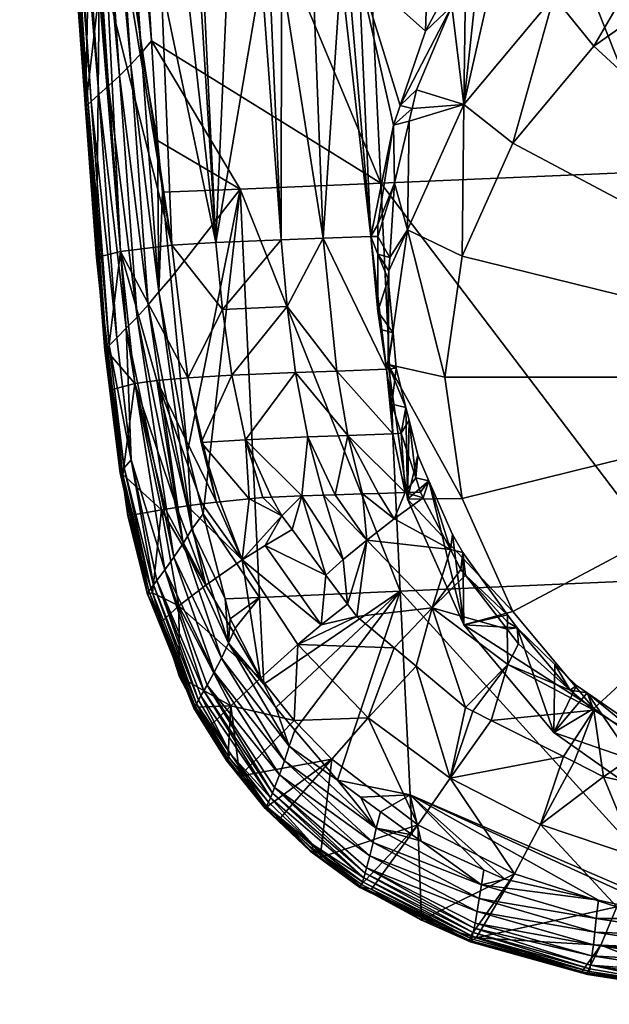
# Model space of a CAD drawing. Extents: x -0.025 to 0.025, y -0.12 to 0.025.
# Tile 1 of 256: x -0.02 to -0.007, y -0.12 to -0.099. Entities that reach past the tile are written whole.
import ezdxf

# ---------------------------------------------------------------- set-up
doc = ezdxf.new("R2010")
doc.units = 0
doc.layers.add('mesh', color=7, linetype='CONTINUOUS')

msp = doc.modelspace()

# ---------------------------------------------------------------- meshes
at = {"layer": 'mesh'}
mesh = msp.add_polyface(dxfattribs=at)
corners = [(-0.009506, -0.096396, 0.077889), (-0.010361, -0.087014, 0.077794), (-0.012175, -0.086935, 0.078555), (-0.007001, -0.084682, 0.098678), (-0.006186, -0.102031, 0.098097), (-0.012973, -0.084939, 0.098145), (-0.012716, -0.088517, 0.15027), (-0.01298, -0.088269, 0.150176), (-0.012774, -0.088409, 0.150252), (-0.013109, -0.088448, 0.150117), (-0.012602, -0.088733, 0.150305), (-0.012401, -0.089429, 0.150371), (-0.012826, -0.089033, 0.150222), (-0.012697, -0.088855, 0.150282), (-0.012944, -0.089202, 0.150149), (-0.012642, -0.089772, 0.15023), (-0.013052, -0.089362, 0.150061), (-0.013149, -0.089513, 0.149961), (-0.012842, -0.090077, 0.150035), (-0.013316, -0.089789, 0.149722), (-0.013237, -0.089655, 0.149848), (-0.012212, -0.090163, 0.150371), (-0.012106, -0.089665, 0.150458), (-0.013228, -0.088618, 0.150044), (-0.013336, -0.088778, 0.149958), (-0.013346, -0.084963, 0.149768), (-0.013364, -0.08475, 0.149739), (-0.011548, -0.089756, 0.150504), (-0.013231, -0.086315, 0.14995), (-0.013264, -0.085925, 0.149898), (-0.013127, -0.087121, 0.150062), (-0.013178, -0.086937, 0.150034), (-0.013355, -0.088626, 0.145857), (-0.013059, -0.090048, 0.146088), (-0.012802, -0.090407, 0.146136), (-0.014049, -0.085443, 0.145344), (-0.012078, -0.091418, 0.146271), (-0.012856, -0.08811, 0.150208), (-0.011968, -0.089824, 0.150487), (-0.013377, -0.087849, 0.149992), (-0.013376, -0.085468, 0.149827), (-0.013331, -0.085141, 0.149792), (-0.013424, -0.084589, 0.149708), (-0.013274, -0.085813, 0.149883), (-0.013201, -0.08666, 0.149997), (-0.01311, -0.087484, 0.150098), (-0.013001, -0.087581, 0.15013), (-0.011102, -0.090817, 0.150668), (-0.011577, -0.091858, 0.146322), (-0.010813, -0.09253, 0.1464), (-0.010029, -0.092965, 0.146444), (-0.008464, -0.071006, 0.142463)]
mesh.append_faces([[corners[k] for k in face] for face in [(0, 1, 2, 2), (3, 4, 5, 5), (6, 7, 8, 8), (6, 9, 7, 7), (10, 9, 6, 6), (11, 12, 13, 13), (11, 14, 12, 12), (15, 14, 11, 11), (15, 16, 14, 14), (15, 17, 16, 16), (18, 17, 15, 15), (19, 20, 18, 18), (15, 21, 18, 18), (13, 22, 11, 11), (13, 10, 22, 22), (13, 9, 10, 10), (12, 9, 13, 13), (12, 23, 9, 9), (14, 23, 12, 12), (16, 24, 14, 14), (25, 26, 27, 27), (28, 29, 27, 27), (27, 30, 31, 31), (27, 6, 8, 8), (27, 10, 6, 6), (22, 10, 27, 27), (32, 33, 34, 34), (35, 34, 36, 36), (7, 37, 8, 8), (15, 38, 21, 21), (11, 38, 15, 15), (11, 22, 38, 38), (7, 39, 37, 37), (27, 40, 41, 41), (25, 27, 41, 41), (27, 26, 42, 42), (27, 43, 40, 40), (27, 29, 43, 43), (27, 44, 28, 28), (31, 44, 27, 27), (27, 45, 30, 30), (46, 45, 27, 27), (27, 37, 46, 46), (8, 37, 27, 27), (27, 38, 22, 22), (47, 38, 27, 27), (48, 49, 35, 35), (50, 51, 49, 49)]])
mesh = msp.add_polyface(dxfattribs=at)
corners = [(-0.015115, -0.086827, 0.080878), (-0.0136, -0.097823, 0.080279), (-0.013747, -0.08687, 0.079596), (-0.014515, -0.097854, 0.08116), (-0.014263, -0.097845, 0.080917), (-0.01982, -0.075561, 0.09222), (-0.019041, -0.090303, 0.095762), (-0.01837, -0.09827, 0.093067), (-0.018409, -0.086915, 0.08784), (-0.019062, -0.087096, 0.09181), (-0.017958, -0.098182, 0.090562), (-0.017158, -0.086822, 0.08409), (-0.016816, -0.09801, 0.085634), (-0.016249, -0.086811, 0.082387), (-0.014684, -0.09786, 0.081323), (-0.015926, -0.097927, 0.083261), (-0.016001, -0.097931, 0.083379), (-0.017935, -0.100218, 0.096562), (-0.018833, -0.090083, 0.096674), (-0.018625, -0.089933, 0.096901), (-0.018589, -0.098354, 0.095481), (-0.019074, -0.090289, 0.095938), (-0.018142, -0.100404, 0.096329), (-0.018999, -0.0902, 0.096404), (-0.017022, -0.099261, 0.097045), (-0.017929, -0.089371, 0.097308), (-0.01764, -0.089158, 0.097376), (-0.017234, -0.09952, 0.096986), (-0.018393, -0.089761, 0.097081), (-0.018155, -0.089572, 0.097216), (-0.017462, -0.099769, 0.096889), (-0.018304, -0.100552, 0.096053), (-0.01906, -0.090243, 0.096254), (-0.012156, -0.102287, 0.097535), (-0.012973, -0.084939, 0.098145), (-0.014219, -0.089498, 0.1479), (-0.014189, -0.089343, 0.148317), (-0.013903, -0.08986, 0.148647), (-0.01363, -0.090779, 0.147626), (-0.013856, -0.090334, 0.147273), (-0.013915, -0.090226, 0.147258), (-0.013591, -0.090823, 0.14734), (-0.013643, -0.090661, 0.148098), (-0.013788, -0.089565, 0.149181), (-0.014093, -0.089063, 0.148875), (-0.013734, -0.089453, 0.149339), (-0.013834, -0.08967, 0.149013), (-0.014132, -0.089162, 0.148698), (-0.013626, -0.090516, 0.148532), (-0.014046, -0.088957, 0.149042), (-0.013672, -0.089333, 0.149485), (-0.013542, -0.090248, 0.149106), (-0.014314, -0.089512, 0.146981), (-0.013894, -0.090411, 0.147115), (-0.014315, -0.089533, 0.14687), (-0.013893, -0.090434, 0.147006), (-0.01336, -0.091272, 0.147124), (-0.013885, -0.090442, 0.146897), (-0.01423, -0.089646, 0.147177), (-0.014289, -0.089451, 0.147149), (-0.014306, -0.08954, 0.146759), (-0.013351, -0.091282, 0.147016), (-0.013334, -0.091276, 0.146907), (-0.013306, -0.091251, 0.146795), (-0.014285, -0.089531, 0.146646), (-0.014246, -0.089505, 0.146534), (-0.014188, -0.089462, 0.146421), (-0.013263, -0.091207, 0.146682)]
mesh.append_faces([[corners[k] for k in face] for face in [(0, 1, 2, 2), (3, 4, 0, 0), (5, 6, 7, 7), (8, 9, 10, 10), (11, 8, 12, 12), (0, 13, 14, 14), (11, 15, 13, 13), (16, 15, 11, 11), (17, 18, 19, 19), (20, 6, 21, 21), (22, 23, 18, 18), (24, 25, 26, 26), (24, 27, 25, 25), (28, 29, 30, 30), (29, 25, 27, 27), (31, 32, 23, 23), (33, 26, 34, 34), (35, 36, 37, 37), (38, 39, 40, 40), (38, 41, 39, 39), (42, 40, 35, 35), (42, 38, 40, 40), (43, 44, 45, 45), (46, 47, 43, 43), (48, 35, 37, 37), (48, 42, 35, 35), (45, 49, 50, 50), (46, 36, 47, 47), (46, 37, 36, 36), (51, 37, 46, 46), (52, 53, 54, 54), (40, 53, 52, 52), (40, 39, 53, 53), (55, 54, 53, 53), (55, 56, 57, 57), (35, 58, 59, 59), (40, 58, 35, 35), (52, 58, 40, 40), (59, 58, 52, 52), (60, 54, 55, 55), (55, 57, 60, 60), (61, 60, 57, 57), (62, 63, 64, 64), (63, 65, 64, 64), (63, 66, 65, 65), (63, 67, 66, 66), (64, 60, 62, 62)]])
mesh = msp.add_polyface(dxfattribs=at)
corners = [(-0.009506, -0.096396, 0.077889), (-0.009528, -0.096811, 0.077898), (-0.009125, -0.096379, 0.077774), (-0.010403, -0.097596, 0.078244), (-0.010077, -0.097654, 0.078123), (-0.01036, -0.098089, 0.078239), (-0.010522, -0.097755, 0.078291), (-0.010647, -0.09853, 0.078357), (-0.011208, -0.099061, 0.078622), (-0.011745, -0.100637, 0.078935), (-0.011887, -0.101053, 0.079017), (-0.012215, -0.103166, 0.079325), (-0.011861, -0.102288, 0.079047), (-0.011396, -0.100304, 0.078731), (-0.011489, -0.100701, 0.078794), (-0.011552, -0.100969, 0.078837), (-0.012215, -0.103415, 0.079355), (-0.011966, -0.103863, 0.079246), (-0.011164, -0.097767, 0.078657), (-0.012622, -0.097796, 0.079488), (-0.012973, -0.084939, 0.098145), (-0.006186, -0.102031, 0.098097), (-0.012156, -0.102287, 0.097535), (-0.011588, -0.103277, 0.073377), (-0.008482, -0.098325, 0.071275), (-0.008464, -0.095671, 0.077571), (-0.008209, -0.095399, 0.077493), (-0.005997, -0.09657, 0.07053), (-0.010389, -0.100613, 0.072246), (-0.011984, -0.104146, 0.079282), (-0.010429, -0.103834, 0.07286), (-0.00935, -0.101436, 0.071843), (-0.007634, -0.099377, 0.070969), (-0.005397, -0.097797, 0.070298), (-0.004793, -0.096011, 0.070292), (-0.002792, -0.096804, 0.069876), (0.000003, -0.106407, 0.073952)]
mesh.append_faces([[corners[k] for k in face] for face in [(0, 1, 2, 2), (3, 1, 0, 0), (3, 4, 1, 1), (3, 5, 4, 4), (6, 5, 3, 3), (6, 7, 5, 5), (8, 7, 6, 6), (8, 9, 7, 7), (10, 11, 12, 12), (9, 13, 7, 7), (9, 14, 13, 13), (10, 14, 9, 9), (10, 15, 14, 14), (12, 15, 10, 10), (16, 17, 12, 12), (3, 18, 6, 6), (18, 8, 6, 6), (18, 19, 8, 8), (19, 9, 8, 8), (19, 10, 9, 9), (20, 21, 22, 22), (23, 15, 12, 12), (24, 25, 2, 2), (24, 26, 25, 25), (27, 26, 24, 24), (1, 24, 2, 2), (1, 28, 24, 24), (4, 28, 1, 1), (28, 7, 13, 13), (28, 5, 7, 7), (4, 5, 28, 28), (28, 15, 23, 23), (28, 14, 15, 15), (13, 14, 28, 28), (23, 17, 29, 29), (12, 17, 23, 23), (30, 28, 23, 23), (31, 28, 30, 30), (31, 24, 28, 28), (32, 24, 31, 31), (32, 27, 24, 24), (33, 27, 32, 32), (33, 34, 27, 27), (35, 34, 33, 33), (36, 35, 33, 33), (36, 31, 30, 30), (36, 32, 31, 31), (33, 32, 36, 36)]])
mesh = msp.add_polyface(dxfattribs=at)
corners = [(-0.013747, -0.08687, 0.079596), (-0.012844, -0.0978, 0.079614), (-0.012622, -0.097796, 0.079488), (-0.017158, -0.086822, 0.08409), (-0.016284, -0.097959, 0.084162), (-0.016001, -0.097931, 0.083379), (-0.018409, -0.086915, 0.08784), (-0.017506, -0.098086, 0.087821), (-0.017423, -0.098069, 0.087315), (-0.019062, -0.087096, 0.09181), (-0.018135, -0.09822, 0.091638), (-0.017958, -0.098182, 0.090562), (-0.01837, -0.09827, 0.093067), (-0.019041, -0.090303, 0.095762), (-0.018589, -0.098354, 0.095481), (-0.016816, -0.09801, 0.085634), (-0.016249, -0.086811, 0.082387), (-0.01541, -0.097899, 0.082455), (-0.014684, -0.09786, 0.081323), (-0.015926, -0.097927, 0.083261), (-0.015115, -0.086827, 0.080878), (-0.014515, -0.097854, 0.08116), (-0.013004, -0.097803, 0.079706), (-0.0136, -0.097823, 0.080279), (-0.014263, -0.097845, 0.080917), (-0.017935, -0.100218, 0.096562), (-0.018142, -0.100404, 0.096329), (-0.018833, -0.090083, 0.096674), (-0.018423, -0.100682, 0.095571), (-0.01842, -0.1007, 0.095398), (-0.019074, -0.090289, 0.095938), (-0.018403, -0.100652, 0.095739), (-0.018304, -0.100552, 0.096053), (-0.018999, -0.0902, 0.096404), (-0.016893, -0.101377, 0.096976), (-0.017234, -0.09952, 0.096986), (-0.017022, -0.099261, 0.097045), (-0.018393, -0.089761, 0.097081), (-0.017462, -0.099769, 0.096889), (-0.017702, -0.100004, 0.096748), (-0.018155, -0.089572, 0.097216), (-0.018363, -0.100608, 0.0959), (-0.01906, -0.090243, 0.096254), (-0.019104, -0.090276, 0.096095), (-0.018625, -0.089933, 0.096901), (-0.012368, -0.10342, 0.079448), (-0.011887, -0.101053, 0.079017), (-0.013375, -0.103454, 0.080233), (-0.014272, -0.103488, 0.081149), (-0.015654, -0.103547, 0.083293), (-0.01659, -0.103604, 0.085634), (-0.017679, -0.103735, 0.090512), (-0.012156, -0.102287, 0.097535), (-0.01764, -0.089158, 0.097376), (-0.01514, -0.10241, 0.097176)]
mesh.append_faces([[corners[k] for k in face] for face in [(0, 1, 2, 2), (3, 4, 5, 5), (6, 7, 8, 8), (9, 10, 11, 11), (9, 12, 10, 10), (13, 14, 12, 12), (15, 6, 8, 8), (16, 17, 18, 18), (16, 19, 17, 17), (20, 18, 21, 21), (0, 22, 1, 1), (0, 23, 22, 22), (20, 24, 23, 23), (6, 11, 7, 7), (3, 15, 4, 4), (25, 26, 27, 27), (28, 29, 14, 14), (28, 30, 31, 31), (14, 30, 28, 28), (26, 32, 33, 33), (34, 35, 36, 36), (37, 38, 39, 39), (40, 35, 38, 38), (32, 41, 42, 42), (30, 43, 31, 31), (44, 39, 25, 25), (44, 37, 39, 39), (43, 41, 31, 31), (43, 42, 41, 41), (45, 2, 1, 1), (45, 46, 2, 2), (22, 45, 1, 1), (23, 47, 22, 22), (48, 21, 18, 18), (48, 24, 21, 21), (49, 19, 5, 5), (49, 17, 19, 19), (11, 50, 7, 7), (10, 51, 11, 11), (50, 8, 7, 7), (50, 15, 8, 8), (49, 4, 15, 15), (12, 29, 10, 10), (12, 14, 29, 29), (23, 24, 47, 47), (49, 48, 18, 18), (52, 36, 53, 53), (54, 34, 36, 36)]])
mesh = msp.add_polyface(dxfattribs=at)
corners = [(-0.012215, -0.103415, 0.079355), (-0.011861, -0.102288, 0.079047), (-0.012215, -0.103166, 0.079325), (-0.012215, -0.103794, 0.079401), (-0.011966, -0.103863, 0.079246), (-0.012214, -0.105009, 0.079549), (-0.011996, -0.104321, 0.079304), (-0.017557, -0.105363, 0.096389), (-0.018142, -0.100404, 0.096329), (-0.017935, -0.100218, 0.096562), (-0.017761, -0.105568, 0.096152), (-0.018423, -0.100682, 0.095571), (-0.018013, -0.105841, 0.095556), (-0.017979, -0.105861, 0.095395), (-0.018403, -0.100652, 0.095739), (-0.018304, -0.100552, 0.096053), (-0.017919, -0.105731, 0.095872), (-0.016893, -0.101377, 0.096976), (-0.016867, -0.104593, 0.096824), (-0.017234, -0.09952, 0.096986), (-0.016788, -0.102477, 0.096939), (-0.016613, -0.104304, 0.096878), (-0.017702, -0.100004, 0.096748), (-0.017092, -0.104868, 0.096723), (-0.017328, -0.105127, 0.096579), (-0.017462, -0.099769, 0.096889), (-0.018363, -0.100608, 0.0959), (-0.017975, -0.105793, 0.095718), (-0.012368, -0.10342, 0.079448), (-0.011887, -0.101053, 0.079017), (-0.013004, -0.097803, 0.079706), (-0.013375, -0.103454, 0.080233), (-0.014684, -0.09786, 0.081323), (-0.01541, -0.097899, 0.082455), (-0.015654, -0.103547, 0.083293), (-0.017958, -0.098182, 0.090562), (-0.017679, -0.103735, 0.090512), (-0.01659, -0.103604, 0.085634), (-0.016816, -0.09801, 0.085634), (-0.016001, -0.097931, 0.083379), (-0.016284, -0.097959, 0.084162), (-0.014145, -0.104907, 0.081239), (-0.013088, -0.106273, 0.080509), (-0.014272, -0.103488, 0.081149), (-0.015514, -0.104964, 0.083368), (-0.014263, -0.097845, 0.080917), (-0.016248, -0.106416, 0.085789), (-0.01514, -0.10241, 0.097176), (-0.016259, -0.107992, 0.096753), (-0.017022, -0.099261, 0.097045), (-0.012156, -0.102287, 0.097535), (-0.018192, -0.103866, 0.095287), (-0.01842, -0.1007, 0.095398), (-0.018135, -0.09822, 0.091638), (-0.01203, -0.106232, 0.079721)]
mesh.append_faces([[corners[k] for k in face] for face in [(0, 1, 2, 2), (3, 4, 0, 0), (5, 6, 3, 3), (7, 8, 9, 9), (7, 10, 8, 8), (11, 12, 13, 13), (11, 14, 12, 12), (10, 15, 8, 8), (10, 16, 15, 15), (17, 18, 19, 19), (20, 18, 17, 17), (20, 21, 18, 18), (22, 23, 24, 24), (22, 25, 23, 23), (25, 18, 23, 23), (25, 19, 18, 18), (16, 26, 15, 15), (16, 27, 26, 26), (9, 24, 7, 7), (9, 22, 24, 24), (14, 27, 12, 12), (14, 26, 27, 27), (3, 0, 28, 28), (28, 2, 29, 29), (0, 2, 28, 28), (30, 31, 28, 28), (32, 33, 34, 34), (35, 36, 37, 37), (34, 38, 37, 37), (39, 40, 34, 34), (28, 5, 3, 3), (41, 42, 31, 31), (41, 43, 44, 44), (31, 43, 41, 41), (31, 45, 43, 43), (34, 44, 43, 43), (37, 44, 34, 34), (36, 46, 37, 37), (47, 21, 20, 20), (47, 48, 21, 21), (47, 49, 50, 50), (20, 17, 47, 47), (11, 51, 52, 52), (13, 51, 11, 11), (53, 51, 36, 36), (53, 52, 51, 51), (31, 54, 28, 28)]])
mesh = msp.add_polyface(dxfattribs=at)
corners = [(-0.012215, -0.103794, 0.079401), (-0.011984, -0.104146, 0.079282), (-0.011966, -0.103863, 0.079246), (-0.011996, -0.104321, 0.079304), (-0.012214, -0.105009, 0.079549), (-0.011895, -0.105461, 0.079451), (-0.011554, -0.107314, 0.079742), (-0.011719, -0.107593, 0.079953), (-0.011413, -0.108539, 0.08015), (-0.01162, -0.107047, 0.079695), (-0.012157, -0.105391, 0.079603), (-0.011132, -0.108602, 0.080012), (-0.010673, -0.110064, 0.080564), (-0.010634, -0.109746, 0.080305), (-0.011252, -0.108963, 0.080247), (-0.011368, -0.108059, 0.079873), (-0.011314, -0.108845, 0.080213), (-0.01164, -0.108854, 0.080454), (-0.011902, -0.107609, 0.080039), (-0.011873, -0.109414, 0.080943), (-0.012156, -0.102287, 0.097535), (-0.005769, -0.110687, 0.097441), (-0.011742, -0.110948, 0.09699), (-0.006186, -0.102031, 0.098097), (-0.011588, -0.108995, 0.075804), (-0.011997, -0.106136, 0.07459), (-0.011588, -0.103277, 0.073377), (-0.011828, -0.106216, 0.079548), (-0.010429, -0.10898, 0.075045), (-0.010797, -0.106407, 0.073952), (-0.010429, -0.103834, 0.07286), (0.000003, -0.106407, 0.073952), (-0.00935, -0.111378, 0.076062), (-0.007634, -0.113437, 0.076936), (-0.011918, -0.10698, 0.079825), (-0.01203, -0.106232, 0.079721), (-0.012202, -0.108871, 0.080869), (0.000003, -0.110417, 0.097559), (0.000003, -0.105997, 0.097992)]
mesh.append_faces([[corners[k] for k in face] for face in [(0, 1, 2, 2), (0, 3, 1, 1), (4, 5, 3, 3), (6, 7, 8, 8), (9, 7, 6, 6), (4, 10, 5, 5), (11, 12, 13, 13), (11, 14, 12, 12), (8, 15, 6, 6), (8, 11, 15, 15), (16, 11, 8, 8), (16, 14, 11, 11), (17, 7, 18, 18), (17, 8, 7, 7), (16, 8, 17, 17), (12, 14, 19, 19), (17, 14, 16, 16), (17, 19, 14, 14), (20, 21, 22, 22), (20, 23, 21, 21), (9, 6, 24, 24), (25, 3, 5, 5), (25, 1, 3, 3), (26, 1, 25, 25), (25, 9, 24, 24), (25, 27, 9, 9), (5, 27, 25, 25), (24, 15, 11, 11), (6, 15, 24, 24), (28, 25, 24, 24), (29, 25, 28, 28), (29, 26, 25, 25), (30, 26, 29, 29), (31, 28, 32, 32), (31, 29, 28, 28), (30, 29, 31, 31), (32, 33, 31, 31), (9, 34, 7, 7), (27, 34, 9, 9), (27, 35, 34, 34), (5, 35, 27, 27), (5, 10, 35, 35), (18, 7, 34, 34), (35, 18, 34, 34), (36, 19, 17, 17), (37, 21, 23, 23), (38, 37, 23, 23)]])
mesh = msp.add_polyface(dxfattribs=at)
corners = [(-0.014256, -0.109344, 0.083638), (-0.014471, -0.108948, 0.083645), (-0.014655, -0.108961, 0.084005), (-0.014952, -0.108984, 0.084588), (-0.015099, -0.110282, 0.08632), (-0.01564, -0.109059, 0.086366), (-0.015944, -0.109092, 0.087155), (-0.015565, -0.10905, 0.086173), (-0.01461, -0.109974, 0.08492), (-0.014038, -0.109637, 0.083632), (-0.015025, -0.107732, 0.083719), (-0.013702, -0.107672, 0.081677), (-0.013125, -0.108899, 0.081784), (-0.012855, -0.10764, 0.080797), (-0.013373, -0.108906, 0.08203), (-0.01383, -0.108923, 0.082701), (-0.01164, -0.108854, 0.080454), (-0.011902, -0.107609, 0.080039), (-0.012541, -0.108881, 0.081205), (-0.013088, -0.106273, 0.080509), (-0.013962, -0.106307, 0.081408), (-0.014145, -0.104907, 0.081239), (-0.015313, -0.106363, 0.083504), (-0.015965, -0.107791, 0.085947), (-0.016248, -0.106416, 0.085789), (-0.015514, -0.104964, 0.083368), (-0.012453, -0.10986, 0.08177), (-0.011873, -0.109414, 0.080943), (-0.012953, -0.110271, 0.082667), (-0.01514, -0.10241, 0.097176), (-0.012156, -0.102287, 0.097535), (-0.011742, -0.110948, 0.09699), (-0.014728, -0.111077, 0.096727), (-0.015923, -0.109301, 0.096705), (-0.012202, -0.108871, 0.080869), (-0.012214, -0.105009, 0.079549), (-0.01203, -0.106232, 0.079721), (-0.012157, -0.105391, 0.079603), (-0.012368, -0.10342, 0.079448), (-0.013375, -0.103454, 0.080233)]
mesh.append_faces([[corners[k] for k in face] for face in [(0, 1, 2, 2), (3, 0, 2, 2), (4, 5, 6, 6), (4, 7, 5, 5), (4, 3, 7, 7), (4, 0, 3, 3), (8, 9, 0, 0), (10, 2, 1, 1), (10, 3, 2, 2), (11, 12, 13, 13), (11, 14, 12, 12), (15, 14, 11, 11), (13, 16, 17, 17), (12, 18, 13, 13), (19, 13, 17, 17), (20, 13, 19, 19), (20, 11, 13, 13), (10, 11, 20, 20), (10, 15, 11, 11), (1, 15, 10, 10), (21, 20, 19, 19), (22, 20, 21, 21), (22, 10, 20, 20), (23, 10, 22, 22), (23, 3, 10, 10), (7, 3, 23, 23), (23, 5, 7, 7), (23, 24, 5, 5), (22, 24, 23, 23), (22, 25, 24, 24), (21, 25, 22, 22), (15, 1, 0, 0), (18, 12, 26, 26), (27, 18, 26, 26), (14, 26, 12, 12), (15, 28, 14, 14), (0, 9, 15, 15), (29, 30, 31, 31), (29, 32, 33, 33), (31, 32, 29, 29), (13, 34, 16, 16), (13, 18, 34, 34), (35, 36, 37, 37), (19, 17, 36, 36), (38, 36, 35, 35), (39, 19, 36, 36), (34, 18, 27, 27)]])
mesh = msp.add_polyface(dxfattribs=at)
corners = [(-0.017652, -0.108451, 0.0953), (-0.01763, -0.10847, 0.095125), (-0.01785, -0.106662, 0.095188), (-0.017979, -0.105861, 0.095395), (-0.018013, -0.105841, 0.095556), (-0.017687, -0.108436, 0.095461), (-0.017557, -0.105363, 0.096389), (-0.017455, -0.108158, 0.096057), (-0.017761, -0.105568, 0.096152), (-0.016742, -0.11049, 0.096194), (-0.01691, -0.110717, 0.095954), (-0.017945, -0.105883, 0.095216), (-0.017522, -0.10935, 0.095094), (-0.017106, -0.111011, 0.095119), (-0.017919, -0.105731, 0.095872), (-0.017603, -0.108328, 0.095777), (-0.01698, -0.11081, 0.095819), (-0.017037, -0.110888, 0.095675), (-0.016867, -0.104593, 0.096824), (-0.016259, -0.107992, 0.096753), (-0.016165, -0.10963, 0.096644), (-0.016613, -0.104304, 0.096878), (-0.015923, -0.109301, 0.096705), (-0.017328, -0.105127, 0.096579), (-0.016352, -0.109935, 0.096539), (-0.01655, -0.110226, 0.096389), (-0.017092, -0.104868, 0.096723), (-0.017975, -0.105793, 0.095718), (-0.017654, -0.10839, 0.095623), (-0.016807, -0.109217, 0.090704), (-0.017373, -0.106538, 0.090555), (-0.016727, -0.109202, 0.090213), (-0.016486, -0.109168, 0.089271), (-0.016267, -0.109137, 0.088414), (-0.016911, -0.106474, 0.088153), (-0.01564, -0.109059, 0.086366), (-0.016248, -0.106416, 0.085789), (-0.015944, -0.109092, 0.087155), (-0.017679, -0.103735, 0.090512), (-0.01659, -0.103604, 0.085634), (-0.015514, -0.104964, 0.083368), (-0.01514, -0.10241, 0.097176), (-0.018192, -0.103866, 0.095287), (-0.01711, -0.111001, 0.095283)]
mesh.append_faces([[corners[k] for k in face] for face in [(0, 1, 2, 2), (3, 4, 5, 5), (6, 7, 8, 8), (9, 7, 6, 6), (9, 10, 7, 7), (3, 2, 11, 11), (3, 0, 2, 2), (5, 0, 3, 3), (0, 12, 1, 1), (0, 13, 12, 12), (7, 14, 8, 8), (7, 15, 14, 14), (16, 15, 7, 7), (16, 17, 15, 15), (18, 19, 20, 20), (18, 21, 19, 19), (19, 22, 20, 20), (23, 24, 25, 25), (23, 26, 24, 24), (26, 20, 24, 24), (26, 18, 20, 20), (15, 27, 14, 14), (15, 28, 27, 27), (17, 28, 15, 15), (6, 25, 9, 9), (6, 23, 25, 25), (4, 28, 5, 5), (4, 27, 28, 28), (29, 1, 12, 12), (29, 30, 1, 1), (31, 30, 29, 29), (32, 33, 34, 34), (34, 35, 36, 36), (34, 37, 35, 35), (33, 37, 34, 34), (30, 2, 1, 1), (30, 11, 2, 2), (38, 11, 30, 30), (39, 36, 40, 40), (38, 34, 36, 36), (30, 34, 38, 38), (30, 32, 34, 34), (31, 32, 30, 30), (41, 22, 19, 19), (11, 42, 3, 3), (5, 43, 0, 0), (38, 42, 11, 11)]])
mesh = msp.add_polyface(dxfattribs=at)
corners = [(-0.008135, -0.113045, 0.081624), (-0.007773, -0.113107, 0.081493), (-0.008, -0.112951, 0.081421), (-0.004716, -0.114824, 0.082359), (-0.005983, -0.114238, 0.082031), (-0.005987, -0.114475, 0.082293), (-0.003362, -0.115376, 0.082861), (-0.003357, -0.115207, 0.082619), (-0.003097, -0.11528, 0.082668), (-0.002846, -0.115351, 0.082716), (-0.002052, -0.115657, 0.083068), (-0.004166, -0.115594, 0.083488), (-0.003008, -0.117094, 0.085751), (-0.002997, -0.115848, 0.08348), (-0.006183, -0.115155, 0.083501), (-0.003008, -0.117144, 0.085874), (-0.007426, -0.114884, 0.083509), (-0.006726, -0.116585, 0.086111), (-0.008764, -0.115896, 0.08614), (-0.006432, -0.114203, 0.08216), (-0.005049, -0.117941, 0.096433), (-0.005407, -0.117919, 0.096433), (-0.005769, -0.110687, 0.097441), (0.000003, -0.11221, 0.097383), (-0.011742, -0.110948, 0.09699), (-0.004793, -0.115048, 0.081748), (-0.008482, -0.113947, 0.077906), (-0.005997, -0.115702, 0.078651), (-0.004793, -0.116262, 0.078888), (-0.003103, -0.115592, 0.081979), (-0.005397, -0.115016, 0.077607), (-0.002792, -0.11601, 0.078029), (-0.007634, -0.113437, 0.076936), (0.000003, -0.106407, 0.073952), (-0.002945, -0.1164, 0.078563), (-0.00763, -0.113472, 0.081801), (-0.004068, -0.115224, 0.08275), (-0.006433, -0.11403, 0.081914), (-0.008049, -0.114572, 0.083518), (-0.008279, -0.114457, 0.083521)]
mesh.append_faces([[corners[k] for k in face] for face in [(0, 1, 2, 2), (3, 4, 5, 5), (3, 6, 7, 7), (6, 8, 7, 7), (6, 9, 8, 8), (10, 9, 6, 6), (11, 12, 13, 13), (14, 15, 11, 11), (16, 17, 14, 14), (16, 18, 17, 17), (13, 6, 11, 11), (13, 10, 6, 6), (5, 14, 11, 11), (19, 14, 5, 5), (19, 16, 14, 14), (20, 21, 22, 22), (23, 20, 22, 22), (24, 22, 21, 21), (25, 4, 3, 3), (26, 1, 27, 27), (26, 2, 1, 1), (4, 28, 27, 27), (25, 28, 4, 4), (7, 25, 3, 3), (7, 29, 25, 25), (8, 29, 7, 7), (8, 9, 29, 29), (30, 28, 31, 31), (30, 27, 28, 28), (30, 26, 27, 27), (32, 26, 30, 30), (33, 30, 31, 31), (33, 32, 30, 30), (34, 28, 25, 25), (19, 1, 35, 35), (35, 1, 0, 0), (5, 36, 3, 3), (19, 37, 1, 1), (5, 37, 19, 19), (5, 4, 37, 37), (3, 36, 6, 6), (11, 6, 36, 36), (5, 11, 36, 36), (35, 16, 19, 19), (35, 38, 16, 16), (35, 39, 38, 38), (27, 1, 37, 37), (4, 27, 37, 37)]])
mesh = msp.add_polyface(dxfattribs=at)
corners = [(-0.016742, -0.11049, 0.096194), (-0.015841, -0.112939, 0.096091), (-0.01591, -0.113061, 0.095975), (-0.015972, -0.113169, 0.09585), (-0.016025, -0.113261, 0.095715), (-0.01691, -0.110717, 0.095954), (-0.015349, -0.114391, 0.095667), (-0.01698, -0.11081, 0.095819), (-0.017455, -0.108158, 0.096057), (-0.017106, -0.111011, 0.095119), (-0.017001, -0.110978, 0.095038), (-0.017522, -0.10935, 0.095094), (-0.016805, -0.111591, 0.095016), (-0.016165, -0.10963, 0.096644), (-0.015923, -0.109301, 0.096705), (-0.015459, -0.111107, 0.096639), (-0.01655, -0.110226, 0.096389), (-0.015535, -0.112366, 0.096445), (-0.015691, -0.112666, 0.09629), (-0.016352, -0.109935, 0.096539), (-0.015389, -0.112052, 0.096554), (-0.017037, -0.110888, 0.095675), (-0.017079, -0.110947, 0.095522), (-0.017654, -0.10839, 0.095623), (-0.017687, -0.108436, 0.095461), (-0.01644, -0.111258, 0.09216), (-0.01643, -0.112764, 0.094976), (-0.016267, -0.109137, 0.088414), (-0.016486, -0.109168, 0.089271), (-0.015869, -0.110818, 0.089215), (-0.016807, -0.109217, 0.090704), (-0.016727, -0.109202, 0.090213), (-0.015335, -0.113381, 0.092094), (-0.014711, -0.112794, 0.089155), (-0.015099, -0.110282, 0.08632), (-0.015944, -0.109092, 0.087155), (-0.016069, -0.113335, 0.095572), (-0.016111, -0.113407, 0.095346), (-0.016122, -0.113428, 0.09519), (-0.01711, -0.111001, 0.095283), (-0.015422, -0.114528, 0.095301), (-0.016088, -0.113406, 0.095044), (-0.017652, -0.108451, 0.0953), (-0.015431, -0.114543, 0.095147), (-0.015788, -0.113821, 0.09494)]
mesh.append_faces([[corners[k] for k in face] for face in [(0, 1, 2, 2), (3, 4, 5, 5), (3, 6, 4, 4), (7, 5, 4, 4), (8, 5, 7, 7), (2, 5, 0, 0), (2, 3, 5, 5), (9, 10, 11, 11), (9, 12, 10, 10), (13, 14, 15, 15), (16, 17, 18, 18), (16, 19, 17, 17), (19, 20, 17, 17), (19, 13, 20, 20), (21, 22, 23, 23), (0, 18, 1, 1), (0, 16, 18, 18), (24, 23, 22, 22), (25, 12, 26, 26), (27, 28, 29, 29), (30, 11, 10, 10), (25, 10, 12, 12), (25, 30, 10, 10), (29, 30, 25, 25), (29, 31, 30, 30), (28, 31, 29, 29), (32, 25, 26, 26), (33, 29, 25, 25), (34, 27, 29, 29), (35, 27, 34, 34), (7, 4, 36, 36), (37, 38, 39, 39), (37, 40, 38, 38), (41, 12, 9, 9), (41, 26, 12, 12), (39, 9, 42, 42), (39, 41, 9, 9), (38, 41, 39, 39), (38, 43, 41, 41), (36, 21, 7, 7), (36, 22, 21, 21), (36, 37, 22, 22), (40, 37, 36, 36), (39, 22, 37, 37), (24, 22, 39, 39), (41, 44, 32, 32), (32, 26, 41, 41)]])
mesh = msp.add_polyface(dxfattribs=at)
corners = [(-0.010357, -0.110608, 0.080727), (-0.009471, -0.111754, 0.08112), (-0.009467, -0.111605, 0.080963), (-0.009462, -0.111449, 0.080855), (-0.008135, -0.113045, 0.081624), (-0.008, -0.112951, 0.081421), (-0.008459, -0.112504, 0.081248), (-0.008764, -0.115896, 0.08614), (-0.008279, -0.114457, 0.083521), (-0.010684, -0.114916, 0.086177), (-0.008049, -0.114572, 0.083518), (-0.007426, -0.114884, 0.083509), (-0.010355, -0.113418, 0.083549), (-0.011404, -0.11254, 0.083569), (-0.010204, -0.113493, 0.083547), (-0.009815, -0.113688, 0.083541), (-0.009319, -0.116943, 0.089), (-0.011365, -0.115907, 0.089045), (-0.009456, -0.112505, 0.081787), (-0.00923, -0.112065, 0.081227), (-0.011065, -0.111299, 0.081777), (-0.010453, -0.110483, 0.080684), (-0.010673, -0.110064, 0.080564), (-0.011742, -0.110948, 0.09699), (-0.005407, -0.117919, 0.096433), (-0.011531, -0.115272, 0.096581), (-0.010389, -0.111659, 0.076935), (-0.011132, -0.108602, 0.080012), (-0.010634, -0.109746, 0.080305), (-0.011588, -0.108995, 0.075804), (-0.008482, -0.113947, 0.077906), (-0.007634, -0.113437, 0.076936), (-0.00935, -0.111378, 0.076062), (-0.010429, -0.10898, 0.075045), (-0.009263, -0.111722, 0.080946), (-0.010416, -0.110127, 0.080418), (-0.00763, -0.113472, 0.081801)]
mesh.append_faces([[corners[k] for k in face] for face in [(0, 1, 2, 2), (2, 3, 0, 0), (4, 5, 6, 6), (7, 8, 9, 9), (7, 10, 8, 8), (11, 10, 7, 7), (9, 12, 13, 13), (9, 14, 12, 12), (9, 15, 14, 14), (8, 15, 9, 9), (9, 16, 7, 7), (9, 17, 16, 16), (18, 19, 1, 1), (18, 4, 19, 19), (20, 0, 21, 21), (20, 1, 0, 0), (22, 20, 21, 21), (20, 18, 1, 1), (20, 12, 18, 18), (13, 12, 20, 20), (18, 14, 15, 15), (12, 14, 18, 18), (23, 24, 25, 25), (26, 27, 28, 28), (29, 27, 26, 26), (6, 5, 30, 30), (31, 26, 30, 30), (32, 26, 31, 31), (32, 29, 26, 26), (33, 29, 32, 32), (4, 6, 34, 34), (22, 35, 28, 28), (21, 35, 22, 22), (0, 35, 21, 21), (0, 3, 35, 35), (2, 34, 3, 3), (1, 34, 2, 2), (19, 34, 1, 1), (19, 4, 34, 34), (18, 36, 4, 4), (36, 15, 8, 8), (18, 15, 36, 36), (26, 28, 35, 35), (30, 34, 6, 6), (26, 34, 30, 30), (26, 3, 34, 34), (35, 3, 26, 26)]])
mesh = msp.add_polyface(dxfattribs=at)
corners = [(-0.014455, -0.115232, 0.095884), (-0.01591, -0.113061, 0.095975), (-0.015841, -0.112939, 0.096091), (-0.014498, -0.115336, 0.095758), (-0.015972, -0.113169, 0.09585), (-0.015389, -0.112052, 0.096554), (-0.015349, -0.111535, 0.096623), (-0.015248, -0.11173, 0.096617), (-0.015459, -0.111107, 0.096639), (-0.016165, -0.10963, 0.096644), (-0.014383, -0.113417, 0.096557), (-0.0141, -0.114238, 0.096475), (-0.014639, -0.112918, 0.096575), (-0.015691, -0.112666, 0.09629), (-0.015535, -0.112366, 0.096445), (-0.0142, -0.114549, 0.096363), (-0.010684, -0.114916, 0.086177), (-0.011404, -0.11254, 0.083569), (-0.012422, -0.113635, 0.086222), (-0.013422, -0.111664, 0.084877), (-0.01286, -0.111221, 0.0836), (-0.013318, -0.110606, 0.083612), (-0.012664, -0.111485, 0.083594), (-0.013913, -0.112077, 0.08627), (-0.011871, -0.112149, 0.083579), (-0.01461, -0.109974, 0.08492), (-0.014256, -0.109344, 0.083638), (-0.015099, -0.110282, 0.08632), (-0.013995, -0.11369, 0.089127), (-0.014711, -0.112794, 0.089155), (-0.01644, -0.111258, 0.09216), (-0.015335, -0.113381, 0.092094), (-0.015869, -0.110818, 0.089215), (-0.014038, -0.109637, 0.083632), (-0.010673, -0.110064, 0.080564), (-0.012453, -0.10986, 0.08177), (-0.011065, -0.111299, 0.081777), (-0.011873, -0.109414, 0.080943), (-0.013373, -0.108906, 0.08203), (-0.012953, -0.110271, 0.082667), (-0.01383, -0.108923, 0.082701), (-0.014728, -0.111077, 0.096727), (-0.015923, -0.109301, 0.096705), (-0.011742, -0.110948, 0.09699), (-0.013976, -0.113897, 0.096541), (-0.013075, -0.114958, 0.096506), (-0.011531, -0.115272, 0.096581)]
mesh.append_faces([[corners[k] for k in face] for face in [(0, 1, 2, 2), (3, 4, 1, 1), (5, 6, 7, 7), (5, 8, 6, 6), (9, 8, 5, 5), (5, 10, 11, 11), (5, 12, 10, 10), (7, 12, 5, 5), (13, 14, 15, 15), (14, 5, 11, 11), (16, 17, 18, 18), (19, 20, 21, 21), (19, 22, 20, 20), (23, 22, 19, 19), (23, 24, 22, 22), (25, 26, 27, 27), (18, 23, 28, 28), (18, 24, 23, 23), (17, 24, 18, 18), (29, 30, 31, 31), (27, 32, 29, 29), (25, 21, 33, 33), (25, 19, 21, 21), (27, 19, 25, 25), (27, 23, 19, 19), (29, 23, 27, 27), (29, 28, 23, 23), (31, 28, 29, 29), (34, 35, 36, 36), (37, 35, 34, 34), (38, 39, 35, 35), (36, 24, 17, 17), (36, 22, 24, 24), (35, 22, 36, 36), (35, 20, 22, 22), (39, 20, 35, 35), (39, 21, 20, 20), (40, 21, 39, 39), (40, 33, 21, 21), (41, 8, 42, 42), (43, 44, 10, 10), (43, 45, 44, 44), (46, 45, 43, 43), (41, 6, 8, 8), (41, 7, 6, 6), (12, 7, 41, 41), (43, 12, 41, 41), (10, 12, 43, 43)]])
mesh = msp.add_polyface(dxfattribs=at)
corners = [(-0.014455, -0.115232, 0.095884), (-0.015841, -0.112939, 0.096091), (-0.014408, -0.115114, 0.096001), (-0.014498, -0.115336, 0.095758), (-0.01591, -0.113061, 0.095975), (-0.012487, -0.116932, 0.09582), (-0.012516, -0.117031, 0.095694), (-0.013592, -0.116334, 0.095588), (-0.014535, -0.115423, 0.095624), (-0.015349, -0.114391, 0.095667), (-0.015972, -0.113169, 0.09585), (-0.015386, -0.114463, 0.095525), (-0.013658, -0.116443, 0.094925), (-0.01344, -0.1166, 0.094845), (-0.014282, -0.115755, 0.094874), (-0.0141, -0.114238, 0.096475), (-0.013976, -0.113897, 0.096541), (-0.013075, -0.114958, 0.096506), (-0.014383, -0.113417, 0.096557), (-0.015691, -0.112666, 0.09629), (-0.0142, -0.114549, 0.096363), (-0.014306, -0.114846, 0.096204), (-0.015535, -0.112366, 0.096445), (-0.012389, -0.116564, 0.096141), (-0.013192, -0.114513, 0.089098), (-0.016069, -0.113335, 0.095572), (-0.016025, -0.113261, 0.095715), (-0.014578, -0.115517, 0.09541), (-0.015422, -0.114528, 0.095301), (-0.014597, -0.115551, 0.09526), (-0.013646, -0.116454, 0.095226), (-0.012583, -0.117216, 0.095272), (-0.015431, -0.114543, 0.095147), (-0.016122, -0.113428, 0.09519), (-0.014606, -0.115561, 0.095109), (-0.013656, -0.116462, 0.095075), (-0.015404, -0.114517, 0.095002), (-0.016088, -0.113406, 0.095044), (-0.015788, -0.113821, 0.09494), (-0.014604, -0.115546, 0.094957), (-0.015147, -0.114875, 0.094904), (-0.012601, -0.117234, 0.095048), (-0.013618, -0.116399, 0.095447), (-0.015335, -0.113381, 0.092094), (-0.013995, -0.11369, 0.089127)]
mesh.append_faces([[corners[k] for k in face] for face in [(0, 1, 2, 2), (3, 4, 0, 0), (5, 0, 2, 2), (6, 3, 0, 0), (7, 8, 3, 3), (3, 9, 10, 10), (8, 9, 3, 3), (8, 11, 9, 9), (12, 13, 14, 14), (15, 16, 17, 17), (15, 18, 16, 16), (19, 20, 21, 21), (22, 15, 20, 20), (2, 21, 23, 23), (1, 21, 2, 2), (1, 19, 21, 21), (13, 24, 14, 14), (25, 9, 11, 11), (25, 26, 9, 9), (27, 8, 7, 7), (27, 11, 8, 8), (25, 27, 28, 28), (27, 29, 28, 28), (27, 30, 29, 29), (31, 30, 27, 27), (32, 28, 29, 29), (32, 33, 28, 28), (34, 30, 35, 35), (32, 36, 37, 37), (38, 37, 36, 36), (12, 14, 39, 39), (39, 40, 36, 36), (34, 36, 32, 32), (34, 39, 36, 36), (35, 39, 34, 34), (35, 12, 39, 39), (41, 12, 35, 35), (29, 34, 32, 32), (29, 30, 34, 34), (11, 27, 25, 25), (7, 42, 27, 27), (36, 43, 38, 38), (24, 39, 14, 14), (24, 40, 39, 39), (43, 40, 44, 44), (36, 40, 43, 43), (44, 40, 24, 24)]])
mesh = msp.add_polyface(dxfattribs=at)
corners = [(-0.012487, -0.116932, 0.09582), (-0.010193, -0.118191, 0.095655), (-0.012516, -0.117031, 0.095694), (-0.012456, -0.11682, 0.095937), (-0.010173, -0.118097, 0.095781), (-0.014408, -0.115114, 0.096001), (-0.014455, -0.115232, 0.095884), (-0.013592, -0.116334, 0.095588), (-0.014498, -0.115336, 0.095758), (-0.012564, -0.117175, 0.095419), (-0.012542, -0.117113, 0.095559), (-0.010229, -0.118328, 0.09538), (-0.013618, -0.116399, 0.095447), (-0.010212, -0.118269, 0.095521), (-0.012254, -0.115978, 0.096417), (-0.012583, -0.115318, 0.096495), (-0.012159, -0.115627, 0.096486), (-0.013075, -0.114958, 0.096506), (-0.0141, -0.114238, 0.096475), (-0.011489, -0.116115, 0.096471), (-0.011301, -0.116252, 0.096467), (-0.012389, -0.116564, 0.096141), (-0.01232, -0.116278, 0.096302), (-0.010063, -0.117472, 0.096264), (-0.014306, -0.114846, 0.096204), (-0.0142, -0.114549, 0.096363), (-0.010019, -0.117181, 0.09638), (-0.010108, -0.117746, 0.096102), (-0.01344, -0.1166, 0.094845), (-0.011365, -0.115907, 0.089045), (-0.013192, -0.114513, 0.089098), (-0.012349, -0.117272, 0.094821), (-0.011289, -0.117927, 0.094799), (-0.012422, -0.113635, 0.086222), (-0.010684, -0.114916, 0.086177), (-0.013995, -0.11369, 0.089127), (-0.011531, -0.115272, 0.096581), (-0.009966, -0.116858, 0.096451), (-0.012583, -0.117216, 0.095272), (-0.013656, -0.116462, 0.095075), (-0.013646, -0.116454, 0.095226), (-0.012601, -0.117234, 0.095048), (-0.012606, -0.117215, 0.094898), (-0.013658, -0.116443, 0.094925), (-0.01027, -0.118382, 0.094933), (-0.014578, -0.115517, 0.09541), (-0.010259, -0.118386, 0.095084)]
mesh.append_faces([[corners[k] for k in face] for face in [(0, 1, 2, 2), (3, 4, 0, 0), (0, 5, 3, 3), (2, 6, 0, 0), (7, 8, 2, 2), (9, 10, 11, 11), (12, 10, 9, 9), (7, 10, 12, 12), (2, 10, 7, 7), (2, 13, 10, 10), (1, 13, 2, 2), (14, 15, 16, 16), (14, 17, 15, 15), (18, 17, 14, 14), (14, 19, 20, 20), (16, 19, 14, 14), (21, 22, 23, 23), (24, 22, 21, 21), (24, 25, 22, 22), (22, 14, 26, 26), (25, 14, 22, 22), (25, 18, 14, 14), (3, 21, 27, 27), (5, 21, 3, 3), (28, 29, 30, 30), (29, 31, 32, 32), (33, 29, 34, 34), (33, 30, 29, 29), (35, 30, 33, 33), (36, 19, 16, 16), (36, 20, 19, 19), (36, 37, 20, 20), (36, 15, 17, 17), (16, 15, 36, 36), (38, 9, 11, 11), (12, 9, 38, 38), (39, 40, 41, 41), (42, 28, 43, 43), (32, 31, 42, 42), (41, 42, 43, 43), (44, 42, 41, 41), (44, 32, 42, 42), (45, 12, 38, 38), (41, 38, 46, 46), (40, 38, 41, 41), (42, 29, 28, 28), (42, 31, 29, 29)]])
mesh = msp.add_polyface(dxfattribs=at)
corners = [(0.000003, -0.119716, 0.094884), (-0.003007, -0.119634, 0.094735), (-0.005192, -0.119476, 0.094895), (-0.007728, -0.119022, 0.09536), (-0.007715, -0.118962, 0.095501), (-0.005166, -0.119406, 0.095348), (-0.005128, -0.119073, 0.095869), (-0.007701, -0.118885, 0.095635), (-0.007672, -0.118689, 0.095879), (-0.005147, -0.119268, 0.095625), (-0.007741, -0.119063, 0.095212), (-0.005175, -0.119449, 0.0952), (-0.007764, -0.119083, 0.094909), (-0.005183, -0.119472, 0.095049), (-0.007753, -0.119083, 0.095062), (-0.005188, -0.119367, 0.094746), (-0.00579, -0.117896, 0.096433), (-0.007582, -0.117896, 0.096363), (-0.007532, -0.117506, 0.096439), (-0.005071, -0.118281, 0.096357), (-0.005407, -0.117919, 0.096433), (-0.005049, -0.117941, 0.096433), (0.000003, -0.118389, 0.096398), (-0.007642, -0.118451, 0.096083), (-0.00509, -0.118569, 0.096237), (-0.005109, -0.118836, 0.096074), (-0.007612, -0.118182, 0.096245), (-0.006726, -0.116585, 0.086111), (-0.003009, -0.117227, 0.08608), (-0.003008, -0.117144, 0.085874), (-0.003009, -0.119091, 0.091838), (-0.007487, -0.118459, 0.091895), (-0.00301, -0.119016, 0.091439), (-0.007146, -0.117649, 0.088964), (-0.003014, -0.118262, 0.08877), (-0.003015, -0.118144, 0.088353), (-0.003014, -0.118303, 0.088914), (-0.004166, -0.115594, 0.083488), (-0.003008, -0.117094, 0.085751), (-0.006183, -0.115155, 0.083501), (-0.008764, -0.115896, 0.08614), (-0.001503, -0.119695, 0.094731), (-0.011531, -0.115272, 0.096581), (-0.002792, -0.11601, 0.078029), (-0.004793, -0.116262, 0.078888), (-0.002945, -0.1164, 0.078563), (0.000003, -0.119457, 0.095706), (-0.007778, -0.11905, 0.094759), (-0.007895, -0.119036, 0.094759)]
mesh.append_faces([[corners[k] for k in face] for face in [(0, 1, 2, 2), (3, 4, 5, 5), (6, 7, 8, 8), (6, 9, 7, 7), (10, 5, 11, 11), (10, 3, 5, 5), (12, 13, 2, 2), (12, 14, 13, 13), (1, 15, 2, 2), (14, 11, 13, 13), (14, 10, 11, 11), (7, 5, 4, 4), (9, 5, 7, 7), (16, 17, 18, 18), (16, 19, 17, 17), (20, 19, 16, 16), (21, 19, 20, 20), (21, 22, 19, 19), (23, 24, 25, 25), (23, 26, 24, 24), (26, 19, 24, 24), (26, 17, 19, 19), (8, 25, 6, 6), (8, 23, 25, 25), (27, 28, 29, 29), (30, 15, 1, 1), (30, 31, 15, 15), (32, 31, 30, 30), (32, 33, 31, 31), (33, 34, 35, 35), (33, 36, 34, 34), (32, 36, 33, 33), (37, 29, 38, 38), (39, 27, 29, 29), (27, 35, 28, 28), (27, 33, 35, 35), (40, 33, 27, 27), (41, 30, 1, 1), (41, 32, 30, 30), (42, 20, 16, 16), (43, 44, 45, 45), (46, 9, 6, 6), (12, 47, 48, 48), (2, 47, 12, 12), (2, 15, 47, 47), (9, 46, 5, 5), (15, 31, 47, 47), (48, 47, 31, 31)]])
mesh = msp.add_polyface(dxfattribs=at)
corners = [(-0.007701, -0.118885, 0.095635), (-0.010193, -0.118191, 0.095655), (-0.010173, -0.118097, 0.095781), (-0.012487, -0.116932, 0.09582), (-0.012456, -0.11682, 0.095937), (-0.010152, -0.11799, 0.095898), (-0.007728, -0.119022, 0.09536), (-0.010212, -0.118269, 0.095521), (-0.007715, -0.118962, 0.095501), (-0.010229, -0.118328, 0.09538), (-0.012542, -0.117113, 0.095559), (-0.007672, -0.118689, 0.095879), (-0.010245, -0.118368, 0.095234), (-0.007741, -0.119063, 0.095212), (-0.007532, -0.117506, 0.096439), (-0.010019, -0.117181, 0.09638), (-0.009522, -0.11706, 0.096446), (-0.007582, -0.117896, 0.096363), (-0.009966, -0.116858, 0.096451), (-0.011301, -0.116252, 0.096467), (-0.012254, -0.115978, 0.096417), (-0.010108, -0.117746, 0.096102), (-0.007612, -0.118182, 0.096245), (-0.007642, -0.118451, 0.096083), (-0.010063, -0.117472, 0.096264), (-0.012389, -0.116564, 0.096141), (-0.01232, -0.116278, 0.096302), (-0.009319, -0.116943, 0.089), (-0.01025, -0.118266, 0.094787), (-0.010127, -0.118306, 0.094785), (-0.011289, -0.117927, 0.094799), (-0.011365, -0.115907, 0.089045), (-0.007146, -0.117649, 0.088964), (-0.007487, -0.118459, 0.091895), (-0.007895, -0.119036, 0.094759), (-0.008764, -0.115896, 0.08614), (-0.011531, -0.115272, 0.096581), (-0.00579, -0.117896, 0.096433), (-0.012583, -0.117216, 0.095272), (-0.010259, -0.118386, 0.095084), (-0.007753, -0.119083, 0.095062), (-0.007764, -0.119083, 0.094909), (-0.012601, -0.117234, 0.095048), (-0.01027, -0.118382, 0.094933)]
mesh.append_faces([[corners[k] for k in face] for face in [(0, 1, 2, 2), (3, 2, 1, 1), (4, 5, 2, 2), (6, 7, 8, 8), (9, 7, 6, 6), (9, 10, 7, 7), (11, 2, 5, 5), (11, 0, 2, 2), (12, 6, 13, 13), (12, 9, 6, 6), (1, 8, 7, 7), (0, 8, 1, 1), (14, 15, 16, 16), (14, 17, 15, 15), (15, 18, 16, 16), (15, 19, 18, 18), (20, 19, 15, 15), (21, 22, 23, 23), (21, 24, 22, 22), (25, 24, 21, 21), (24, 17, 22, 22), (24, 15, 17, 17), (26, 15, 24, 24), (5, 23, 11, 11), (5, 21, 23, 23), (4, 21, 5, 5), (27, 28, 29, 29), (27, 30, 28, 28), (31, 30, 27, 27), (29, 32, 27, 27), (29, 33, 32, 32), (34, 33, 29, 29), (35, 27, 32, 32), (36, 16, 18, 18), (14, 16, 36, 36), (36, 37, 14, 14), (38, 9, 12, 12), (39, 40, 41, 41), (42, 39, 43, 43), (43, 29, 28, 28), (28, 30, 43, 43), (39, 13, 40, 40), (39, 12, 13, 13), (38, 12, 39, 39), (43, 34, 29, 29), (43, 41, 34, 34), (39, 41, 43, 43)]])

doc.saveas('drawing.dxf')
